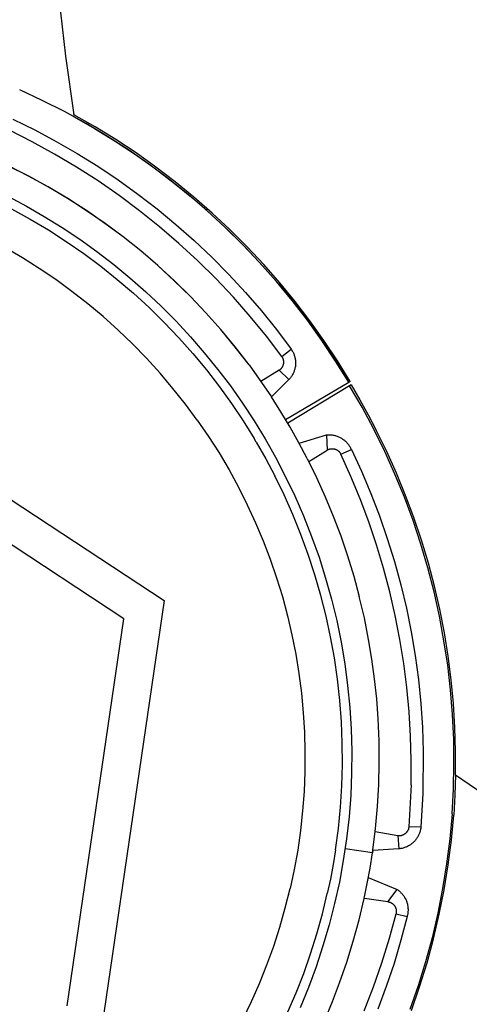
# Model space of a CAD drawing. Header units: millimetres. Extents: x -1239 to 1165, y -2569 to -664.
# Tile 17 of 44: x -639 to -591, y -1334 to -1229. Entities that reach past the tile are written whole.
import ezdxf

# ---------------------------------------------------------------- set-up
doc = ezdxf.new("R2010")
doc.units = ezdxf.units.MM
doc.layers.add('Make2D$Visible$Curvas', color=7, linetype='Continuous')

msp = doc.modelspace()

# ---------------------------------------------------------------- linework, layer by layer
at = {"layer": 'Make2D$Visible$Curvas', "color": 29, "lineweight": -3, "true_color": 0x4d342b}
for p, q in [((-635.17, -1226.59), (-634.45, -1232.89)), ((-634.45, -1232.89), (-633.55, -1239.18)), ((-636.94, -1237.63), (-639.35, -1236.5)), ((-634.57, -1238.83), (-636.94, -1237.63)), ((-632.25, -1240.12), (-634.57, -1238.83)), ((-633.64, -1239.13), (-633.64, -1239.13)), ((-633.64, -1239.13), (-633.55, -1239.18)), ((-631.29, -1240.46), (-633.55, -1239.18)), ((-640.08, -1239.64), (-637.74, -1240.79)), ((-633.6, -1239.36), (-633.6, -1239.36)), ((-633.6, -1239.36), (-631.35, -1240.65)), ((-629.96, -1241.49), (-632.25, -1240.12)), ((-638.02, -1242.07), (-640.46, -1240.84)), ((-637.74, -1240.79), (-635.45, -1242.02)), ((-631.35, -1240.65), (-629.14, -1242)), ((-629.07, -1241.83), (-631.29, -1240.46)), ((-635.62, -1243.38), (-638.02, -1242.07)), ((-635.45, -1242.02), (-633.19, -1243.32)), ((-627.73, -1242.93), (-629.96, -1241.49)), ((-629.14, -1242), (-626.98, -1243.44)), ((-626.91, -1243.26), (-629.07, -1241.83)), ((-633.27, -1244.78), (-635.62, -1243.38)), ((-633.19, -1243.32), (-630.98, -1244.69)), ((-625.55, -1244.45), (-627.73, -1242.93)), ((-626.98, -1243.44), (-624.87, -1244.94)), ((-624.79, -1244.77), (-626.91, -1243.26)), ((-623.42, -1246.04), (-625.55, -1244.45)), ((-630.97, -1246.26), (-633.27, -1244.78)), ((-630.98, -1244.69), (-628.82, -1246.14)), ((-624.87, -1244.94), (-622.82, -1246.51)), ((-622.72, -1246.34), (-624.79, -1244.77)), ((-628.72, -1247.82), (-630.97, -1246.26)), ((-628.82, -1246.14), (-626.71, -1247.67)), ((-621.34, -1247.7), (-623.42, -1246.04)), ((-622.82, -1246.51), (-620.81, -1248.15)), ((-620.71, -1247.99), (-622.72, -1246.34)), ((-626.71, -1247.67), (-624.65, -1249.26)), ((-626.53, -1249.46), (-628.72, -1247.82)), ((-619.33, -1249.44), (-621.34, -1247.7)), ((-620.81, -1248.15), (-618.86, -1249.85)), ((-618.76, -1249.7), (-620.71, -1247.99)), ((-624.4, -1251.17), (-626.53, -1249.46)), ((-624.65, -1249.26), (-622.64, -1250.92)), ((-617.37, -1251.24), (-619.33, -1249.44)), ((-616.86, -1251.47), (-618.76, -1249.7)), ((-618.86, -1249.85), (-616.97, -1251.62)), ((-622.32, -1252.95), (-624.4, -1251.17)), ((-622.64, -1250.92), (-620.69, -1252.64)), ((-615.48, -1253.11), (-617.37, -1251.24)), ((-616.97, -1251.62), (-615.14, -1253.45)), ((-615.02, -1253.31), (-616.86, -1251.47)), ((-620.69, -1252.64), (-618.8, -1254.43)), ((-620.31, -1254.81), (-622.32, -1252.95)), ((-613.65, -1255.04), (-615.48, -1253.11)), ((-615.14, -1253.45), (-613.37, -1255.34)), ((-613.24, -1255.21), (-615.02, -1253.31)), ((-618.37, -1256.73), (-620.31, -1254.81)), ((-618.8, -1254.43), (-616.97, -1256.28)), ((-611.89, -1257.03), (-613.65, -1255.04)), ((-613.37, -1255.34), (-611.66, -1257.29)), ((-611.53, -1257.16), (-613.24, -1255.21)), ((-616.49, -1258.72), (-618.37, -1256.73)), ((-616.97, -1256.28), (-615.2, -1258.2)), ((-610.19, -1259.08), (-611.89, -1257.03)), ((-609.88, -1259.17), (-611.53, -1257.16)), ((-615.2, -1258.2), (-613.5, -1260.17)), ((-611.66, -1257.29), (-610.02, -1259.3)), ((-614.69, -1260.78), (-616.49, -1258.72)), ((-608.57, -1261.19), (-610.19, -1259.08)), ((-608.31, -1261.24), (-609.88, -1259.17)), ((-613.5, -1260.17), (-611.87, -1262.19)), ((-610.02, -1259.3), (-608.45, -1261.36)), ((-612.96, -1262.89), (-614.69, -1260.78)), ((-607.03, -1263.35), (-608.57, -1261.19)), ((-608.45, -1261.36), (-606.95, -1263.47)), ((-606.8, -1263.36), (-608.31, -1261.24)), ((-611.87, -1262.19), (-610.3, -1264.27)), ((-611.3, -1265.07), (-612.96, -1262.89)), ((-605.55, -1265.56), (-607.03, -1263.35)), ((-606.95, -1263.47), (-605.51, -1265.62)), ((-605.36, -1265.52), (-606.8, -1263.36)), ((-611.3, -1265.07), (-610.3, -1264.27)), ((-610.3, -1264.27), (-610.15, -1264.54)), ((-610.15, -1264.54), (-610.11, -1264.61)), ((-611.28, -1265.1), (-611.3, -1265.07)), ((-611.26, -1265.13), (-611.28, -1265.1)), ((-611.24, -1265.15), (-611.26, -1265.13)), ((-611.22, -1265.19), (-611.24, -1265.15)), ((-611.21, -1265.22), (-611.22, -1265.19)), ((-611.19, -1265.25), (-611.21, -1265.22)), ((-611.18, -1265.28), (-611.19, -1265.25)), ((-611.16, -1265.31), (-611.18, -1265.28)), ((-611.15, -1265.34), (-611.16, -1265.31)), ((-611.14, -1265.38), (-611.15, -1265.34)), ((-611.13, -1265.41), (-611.14, -1265.38)), ((-611.13, -1265.45), (-611.13, -1265.41)), ((-611.12, -1265.48), (-611.13, -1265.45)), ((-611.11, -1265.51), (-611.12, -1265.48)), ((-611.11, -1265.55), (-611.11, -1265.51)), ((-611.1, -1265.58), (-611.11, -1265.55)), ((-611.1, -1265.62), (-611.1, -1265.58)), ((-610.11, -1264.61), (-610.07, -1264.69)), ((-610.07, -1264.69), (-610.03, -1264.77)), ((-610.03, -1264.77), (-610, -1264.85)), ((-610, -1264.85), (-609.97, -1264.94)), ((-609.97, -1264.94), (-609.94, -1265.02)), ((-609.94, -1265.02), (-609.92, -1265.11)), ((-609.92, -1265.11), (-609.9, -1265.19)), ((-609.9, -1265.19), (-609.88, -1265.28)), ((-609.88, -1265.28), (-609.87, -1265.36)), ((-609.87, -1265.36), (-609.85, -1265.45)), ((-609.85, -1265.45), (-609.84, -1265.54)), ((-609.84, -1265.54), (-609.84, -1265.63)), ((-604.15, -1267.83), (-605.55, -1265.56)), ((-604, -1267.73), (-605.36, -1265.52)), ((-611.58, -1266.53), (-613.55, -1267.73)), ((-611.58, -1266.53), (-611.55, -1266.51)), ((-610.56, -1267.54), (-611.58, -1266.53)), ((-611.55, -1266.51), (-611.53, -1266.49)), ((-611.53, -1266.49), (-611.5, -1266.47)), ((-611.5, -1266.47), (-611.47, -1266.45)), ((-611.47, -1266.45), (-611.44, -1266.42)), ((-611.44, -1266.42), (-611.42, -1266.4)), ((-611.42, -1266.4), (-611.39, -1266.38)), ((-611.39, -1266.38), (-611.37, -1266.35)), ((-611.37, -1266.35), (-611.35, -1266.33)), ((-611.35, -1266.33), (-611.32, -1266.3)), ((-611.32, -1266.3), (-611.3, -1266.27)), ((-611.3, -1266.27), (-611.28, -1266.24)), ((-611.28, -1266.24), (-611.26, -1266.21)), ((-611.26, -1266.21), (-611.24, -1266.18)), ((-611.24, -1266.18), (-611.23, -1266.15)), ((-611.23, -1266.15), (-611.21, -1266.12)), ((-611.21, -1266.12), (-611.2, -1266.09)), ((-611.2, -1266.09), (-611.18, -1266.06)), ((-611.18, -1266.06), (-611.17, -1266.03)), ((-611.17, -1266.03), (-611.16, -1266)), ((-611.16, -1266), (-611.15, -1265.96)), ((-611.15, -1265.96), (-611.14, -1265.93)), ((-611.14, -1265.93), (-611.13, -1265.89)), ((-611.13, -1265.89), (-611.12, -1265.86)), ((-611.12, -1265.86), (-611.11, -1265.83)), ((-611.11, -1265.76), (-611.1, -1265.72)), ((-611.11, -1265.79), (-611.11, -1265.76)), ((-611.11, -1265.83), (-611.11, -1265.79)), ((-611.1, -1265.65), (-611.1, -1265.62)), ((-611.1, -1265.69), (-611.1, -1265.65)), ((-611.1, -1265.72), (-611.1, -1265.69)), ((-609.97, -1266.58), (-610, -1266.66)), ((-609.94, -1266.49), (-609.97, -1266.58)), ((-609.92, -1266.41), (-609.94, -1266.49)), ((-609.9, -1266.32), (-609.92, -1266.41)), ((-609.88, -1266.24), (-609.9, -1266.32)), ((-609.86, -1266.15), (-609.88, -1266.24)), ((-609.85, -1266.06), (-609.86, -1266.15)), ((-609.84, -1265.98), (-609.85, -1266.06)), ((-609.84, -1265.63), (-609.83, -1265.71)), ((-609.83, -1265.8), (-609.84, -1265.89)), ((-609.84, -1265.89), (-609.84, -1265.98)), ((-609.83, -1265.71), (-609.83, -1265.8)), ((-605.51, -1265.62), (-604.15, -1267.83)), ((-610.56, -1267.54), (-612.43, -1269.38)), ((-610.5, -1267.48), (-610.56, -1267.54)), ((-610.44, -1267.41), (-610.5, -1267.48)), ((-610.39, -1267.34), (-610.44, -1267.41)), ((-610.33, -1267.27), (-610.39, -1267.34)), ((-610.28, -1267.2), (-610.33, -1267.27)), ((-610.23, -1267.13), (-610.28, -1267.2)), ((-610.19, -1267.06), (-610.23, -1267.13)), ((-610.15, -1266.98), (-610.19, -1267.06)), ((-610.1, -1266.9), (-610.15, -1266.98)), ((-610.07, -1266.82), (-610.1, -1266.9)), ((-610.03, -1266.74), (-610.07, -1266.82)), ((-610, -1266.66), (-610.03, -1266.74)), ((-610.9, -1271.83), (-604.15, -1267.83)), ((-604.05, -1268.21), (-610.67, -1272.2)), ((-604, -1267.73), (-604.15, -1267.83)), ((-603.89, -1268.11), (-604.05, -1268.21)), ((-602.72, -1270.51), (-604.05, -1268.21)), ((-603.89, -1268.11), (-602.96, -1269.71)), ((-602.96, -1269.71), (-602.06, -1271.32)), ((-601.46, -1272.86), (-602.72, -1270.51)), ((-602.06, -1271.32), (-601.21, -1272.95)), ((-600.29, -1275.25), (-601.46, -1272.86)), ((-600.09, -1275.25), (-601.21, -1272.95)), ((-609.46, -1274.35), (-606.54, -1273.46)), ((-606.54, -1273.46), (-606.45, -1273.45)), ((-606.54, -1273.46), (-606.47, -1275.1)), ((-606.45, -1273.45), (-606.36, -1273.45)), ((-606.36, -1273.45), (-606.27, -1273.45)), ((-606.27, -1273.45), (-606.18, -1273.45)), ((-606.18, -1273.45), (-606.09, -1273.45)), ((-606.09, -1273.45), (-606.01, -1273.46)), ((-606.01, -1273.46), (-605.92, -1273.47)), ((-605.92, -1273.47), (-605.83, -1273.48)), ((-605.83, -1273.48), (-605.74, -1273.5)), ((-605.74, -1273.5), (-605.65, -1273.52)), ((-605.65, -1273.52), (-605.57, -1273.54)), ((-605.57, -1273.54), (-605.48, -1273.57)), ((-605.48, -1273.57), (-605.4, -1273.6)), ((-605.4, -1273.6), (-605.31, -1273.63)), ((-605.31, -1273.63), (-605.23, -1273.66)), ((-605.23, -1273.66), (-605.15, -1273.7)), ((-605.15, -1273.7), (-605.07, -1273.74)), ((-605.07, -1273.74), (-604.99, -1273.78)), ((-604.99, -1273.78), (-604.92, -1273.83)), ((-604.92, -1273.83), (-604.84, -1273.88)), ((-604.84, -1273.88), (-604.77, -1273.93)), ((-604.77, -1273.93), (-604.69, -1273.98)), ((-604.69, -1273.98), (-604.62, -1274.03)), ((-604.62, -1274.03), (-604.56, -1274.09)), ((-606.39, -1275.06), (-606.47, -1275.1)), ((-606.39, -1275.06), (-606.36, -1275.04)), ((-606.36, -1275.04), (-606.33, -1275.03)), ((-606.33, -1275.03), (-606.29, -1275.01)), ((-606.29, -1275.01), (-606.26, -1275)), ((-606.26, -1275), (-606.23, -1274.99)), ((-606.23, -1274.99), (-606.19, -1274.98)), ((-606.19, -1274.98), (-606.16, -1274.97)), ((-606.16, -1274.97), (-606.12, -1274.96)), ((-606.12, -1274.96), (-606.08, -1274.96)), ((-606.08, -1274.96), (-606.05, -1274.95)), ((-606.05, -1274.95), (-606.01, -1274.95)), ((-606.01, -1274.95), (-605.98, -1274.95)), ((-605.98, -1274.95), (-605.94, -1274.95)), ((-605.94, -1274.95), (-605.9, -1274.95)), ((-605.9, -1274.95), (-605.87, -1274.95)), ((-605.87, -1274.95), (-605.83, -1274.95)), ((-605.83, -1274.95), (-605.8, -1274.95)), ((-605.8, -1274.95), (-605.76, -1274.96)), ((-605.76, -1274.96), (-605.72, -1274.96)), ((-605.72, -1274.96), (-605.69, -1274.97)), ((-605.69, -1274.97), (-605.65, -1274.98)), ((-605.65, -1274.98), (-605.62, -1274.99)), ((-605.62, -1274.99), (-605.58, -1275)), ((-605.58, -1275), (-605.55, -1275.01)), ((-605.55, -1275.01), (-605.52, -1275.03)), ((-605.52, -1275.03), (-605.48, -1275.04)), ((-605.48, -1275.04), (-605.45, -1275.06)), ((-605.45, -1275.06), (-605.42, -1275.07)), ((-605.42, -1275.07), (-605.39, -1275.09)), ((-605.39, -1275.09), (-605.36, -1275.11)), ((-604.98, -1275.54), (-603.87, -1275.02)), ((-604.56, -1274.09), (-604.49, -1274.15)), ((-604.49, -1274.15), (-604.42, -1274.21)), ((-604.42, -1274.21), (-604.36, -1274.28)), ((-604.36, -1274.28), (-604.3, -1274.34)), ((-604.3, -1274.34), (-604.25, -1274.41)), ((-604.25, -1274.41), (-604.19, -1274.48)), ((-604.19, -1274.48), (-604.14, -1274.55)), ((-604.14, -1274.55), (-604.09, -1274.63)), ((-604.09, -1274.63), (-604.04, -1274.7)), ((-604.04, -1274.7), (-603.99, -1274.78)), ((-603.99, -1274.78), (-603.95, -1274.86)), ((-603.95, -1274.86), (-603.91, -1274.94)), ((-603.91, -1274.94), (-603.87, -1275.02)), ((-603.87, -1275.02), (-602.79, -1277.36)), ((-617.72, -1275.89), (-617.72, -1275.89)), ((-608.43, -1276.32), (-606.47, -1275.1)), ((-605.36, -1275.11), (-605.33, -1275.13)), ((-605.33, -1275.13), (-605.3, -1275.15)), ((-605.3, -1275.15), (-605.27, -1275.17)), ((-605.27, -1275.17), (-605.24, -1275.2)), ((-605.24, -1275.2), (-605.21, -1275.22)), ((-605.21, -1275.22), (-605.19, -1275.25)), ((-605.19, -1275.25), (-605.16, -1275.27)), ((-605.16, -1275.27), (-605.14, -1275.3)), ((-605.14, -1275.3), (-605.12, -1275.33)), ((-605.12, -1275.33), (-605.09, -1275.36)), ((-605.09, -1275.36), (-605.07, -1275.38)), ((-605.07, -1275.38), (-605.05, -1275.41)), ((-605.05, -1275.41), (-605.03, -1275.45)), ((-605.03, -1275.45), (-605.01, -1275.48)), ((-605.01, -1275.48), (-605, -1275.51)), ((-605, -1275.51), (-604.98, -1275.54)), ((-603.91, -1277.92), (-604.98, -1275.54)), ((-599.2, -1277.67), (-600.29, -1275.25)), ((-599.04, -1277.57), (-600.09, -1275.25)), ((-602.91, -1280.33), (-603.91, -1277.92)), ((-602.79, -1277.36), (-601.79, -1279.73)), ((-598.19, -1280.14), (-599.2, -1277.67)), ((-598.07, -1279.94), (-599.04, -1277.57)), ((-602, -1282.77), (-602.91, -1280.33)), ((-601.79, -1279.73), (-600.87, -1282.14)), ((-597.27, -1282.63), (-598.19, -1280.14)), ((-597.18, -1282.33), (-598.07, -1279.94)), ((-600.87, -1282.14), (-600.02, -1284.58)), ((-596.37, -1284.75), (-597.18, -1282.33)), ((-601.17, -1285.25), (-602, -1282.77)), ((-596.43, -1285.16), (-597.27, -1282.63)), ((-600.02, -1284.58), (-599.26, -1287.04)), ((-600.42, -1287.74), (-601.17, -1285.25)), ((-595.68, -1287.71), (-596.43, -1285.16)), ((-595.63, -1287.19), (-596.37, -1284.75)), ((-599.75, -1290.27), (-600.42, -1287.74)), ((-599.26, -1287.04), (-598.58, -1289.53)), ((-595.02, -1290.29), (-595.68, -1287.71)), ((-594.98, -1289.66), (-595.63, -1287.19)), ((-598.58, -1289.53), (-597.98, -1292.04)), ((-594.41, -1292.14), (-594.98, -1289.66)), ((-599.17, -1292.81), (-599.75, -1290.27)), ((-594.44, -1292.89), (-595.02, -1290.29)), ((-598.67, -1295.37), (-599.17, -1292.81)), ((-597.98, -1292.04), (-597.47, -1294.56)), ((-593.96, -1295.51), (-594.44, -1292.89)), ((-593.92, -1294.65), (-594.41, -1292.14)), ((-597.47, -1294.56), (-597.04, -1297.11)), ((-593.51, -1297.17), (-593.92, -1294.65)), ((-598.25, -1297.95), (-598.67, -1295.37)), ((-593.56, -1298.14), (-593.96, -1295.51)), ((-597.04, -1297.11), (-596.69, -1299.66)), ((-593.19, -1299.7), (-593.51, -1297.17)), ((-597.93, -1300.53), (-598.25, -1297.95)), ((-593.26, -1300.78), (-593.56, -1298.14)), ((-596.69, -1299.66), (-596.43, -1302.23)), ((-592.94, -1302.24), (-593.19, -1299.7)), ((-597.69, -1303.13), (-597.93, -1300.53)), ((-593.05, -1303.43), (-593.26, -1300.78)), ((-596.43, -1302.23), (-596.26, -1304.8)), ((-592.79, -1304.79), (-592.94, -1302.24)), ((-597.53, -1305.74), (-597.69, -1303.13)), ((-592.92, -1306.09), (-593.05, -1303.43)), ((-596.26, -1304.8), (-596.17, -1307.37)), ((-592.71, -1307.34), (-592.79, -1304.79)), ((-597.46, -1308.34), (-597.53, -1305.74)), ((-592.89, -1308.75), (-592.92, -1306.09)), ((-596.17, -1307.37), (-596.21, -1311.88)), ((-592.72, -1309.89), (-592.71, -1307.34)), ((-597.48, -1310.95), (-597.46, -1308.34)), ((-592.95, -1311.41), (-592.89, -1308.75)), ((-592.72, -1309.89), (-592.79, -1312.04)), ((-592.72, -1309.89), (-589.79, -1311.89)), ((-597.48, -1310.95), (-597.71, -1315.45)), ((-596.21, -1311.88), (-596.44, -1315.5)), ((-593.1, -1314.07), (-592.95, -1311.41)), ((-592.79, -1312.04), (-592.92, -1314.18)), ((-593.1, -1314.06), (-593.34, -1316.74)), ((-593.17, -1316.86), (-592.92, -1314.19)), ((-601.32, -1315.96), (-598.89, -1316.36)), ((-598.17, -1316.22), (-598.2, -1316.24)), ((-598.15, -1316.2), (-598.17, -1316.22)), ((-598.12, -1316.18), (-598.15, -1316.2)), ((-598.09, -1316.16), (-598.12, -1316.18)), ((-598.06, -1316.14), (-598.09, -1316.16)), ((-598.04, -1316.11), (-598.06, -1316.14)), ((-598.01, -1316.09), (-598.04, -1316.11)), ((-597.99, -1316.07), (-598.01, -1316.09)), ((-597.97, -1316.04), (-597.99, -1316.07)), ((-597.94, -1316.01), (-597.97, -1316.04)), ((-597.92, -1315.99), (-597.94, -1316.01)), ((-597.9, -1315.96), (-597.92, -1315.99)), ((-597.88, -1315.93), (-597.9, -1315.96)), ((-597.86, -1315.9), (-597.88, -1315.93)), ((-597.85, -1315.87), (-597.86, -1315.9)), ((-597.83, -1315.84), (-597.85, -1315.87)), ((-597.81, -1315.81), (-597.83, -1315.84)), ((-597.8, -1315.78), (-597.81, -1315.81)), ((-597.79, -1315.75), (-597.8, -1315.78)), ((-597.77, -1315.72), (-597.79, -1315.75)), ((-597.76, -1315.69), (-597.77, -1315.72)), ((-597.75, -1315.65), (-597.76, -1315.69)), ((-597.74, -1315.62), (-597.75, -1315.65)), ((-597.73, -1315.55), (-597.74, -1315.59)), ((-597.74, -1315.59), (-597.74, -1315.62)), ((-597.72, -1315.52), (-597.73, -1315.55)), ((-597.71, -1315.45), (-597.72, -1315.48)), ((-597.72, -1315.48), (-597.72, -1315.52)), ((-596.44, -1315.5), (-597.71, -1315.45)), ((-596.61, -1316.19), (-596.64, -1316.27)), ((-596.58, -1316.11), (-596.61, -1316.19)), ((-596.55, -1316.02), (-596.58, -1316.11)), ((-596.52, -1315.94), (-596.55, -1316.02)), ((-596.5, -1315.85), (-596.52, -1315.94)), ((-596.48, -1315.77), (-596.5, -1315.85)), ((-596.46, -1315.68), (-596.48, -1315.77)), ((-596.45, -1315.59), (-596.46, -1315.68)), ((-596.44, -1315.5), (-596.45, -1315.59)), ((-598.89, -1316.36), (-598.78, -1317.8)), ((-598.89, -1316.36), (-598.85, -1316.37)), ((-598.85, -1316.37), (-598.82, -1316.37)), ((-598.82, -1316.37), (-598.79, -1316.38)), ((-598.79, -1316.38), (-598.75, -1316.38)), ((-598.75, -1316.38), (-598.72, -1316.38)), ((-598.72, -1316.38), (-598.69, -1316.38)), ((-598.69, -1316.38), (-598.65, -1316.38)), ((-598.65, -1316.38), (-598.62, -1316.37)), ((-598.62, -1316.37), (-598.59, -1316.37)), ((-598.59, -1316.37), (-598.55, -1316.36)), ((-598.55, -1316.36), (-598.52, -1316.36)), ((-598.52, -1316.36), (-598.49, -1316.35)), ((-598.49, -1316.35), (-598.45, -1316.34)), ((-598.45, -1316.34), (-598.42, -1316.33)), ((-598.42, -1316.33), (-598.39, -1316.32)), ((-598.39, -1316.32), (-598.36, -1316.31)), ((-598.36, -1316.31), (-598.32, -1316.3)), ((-598.32, -1316.3), (-598.29, -1316.28)), ((-598.29, -1316.28), (-598.26, -1316.27)), ((-598.23, -1316.25), (-598.26, -1316.27)), ((-598.2, -1316.24), (-598.23, -1316.25)), ((-597.4, -1317.25), (-597.47, -1317.3)), ((-597.33, -1317.19), (-597.4, -1317.25)), ((-597.26, -1317.13), (-597.33, -1317.19)), ((-597.2, -1317.07), (-597.26, -1317.13)), ((-597.13, -1317.01), (-597.2, -1317.07)), ((-597.07, -1316.94), (-597.13, -1317.01)), ((-597.02, -1316.88), (-597.07, -1316.94)), ((-596.96, -1316.81), (-597.02, -1316.88)), ((-596.91, -1316.74), (-596.96, -1316.81)), ((-596.86, -1316.66), (-596.91, -1316.74)), ((-596.81, -1316.59), (-596.86, -1316.66)), ((-596.76, -1316.51), (-596.81, -1316.59)), ((-596.72, -1316.43), (-596.76, -1316.51)), ((-596.68, -1316.35), (-596.72, -1316.43)), ((-596.64, -1316.27), (-596.68, -1316.35)), ((-593.34, -1316.74), (-593.68, -1319.41)), ((-593.5, -1319.53), (-593.17, -1316.86)), ((-598.78, -1317.8), (-601.57, -1317.97)), ((-598.69, -1317.79), (-598.78, -1317.8)), ((-598.61, -1317.78), (-598.69, -1317.79)), ((-598.52, -1317.76), (-598.61, -1317.78)), ((-598.43, -1317.75), (-598.52, -1317.76)), ((-598.34, -1317.72), (-598.43, -1317.75)), ((-598.26, -1317.7), (-598.34, -1317.72)), ((-598.17, -1317.67), (-598.26, -1317.7)), ((-598.09, -1317.64), (-598.17, -1317.67)), ((-598.01, -1317.61), (-598.09, -1317.64)), ((-597.93, -1317.58), (-598.01, -1317.61)), ((-597.85, -1317.54), (-597.93, -1317.58)), ((-597.77, -1317.5), (-597.85, -1317.54)), ((-597.69, -1317.45), (-597.77, -1317.5)), ((-597.61, -1317.41), (-597.69, -1317.45)), ((-597.54, -1317.36), (-597.61, -1317.41)), ((-597.47, -1317.3), (-597.54, -1317.36)), ((-593.68, -1319.41), (-594.1, -1322.07)), ((-593.93, -1322.18), (-593.5, -1319.53)), ((-602.06, -1320.89), (-598.97, -1322.16)), ((-599.96, -1323.47), (-598.97, -1322.16)), ((-598.97, -1322.16), (-598.9, -1322.21)), ((-598.9, -1322.21), (-598.83, -1322.26)), ((-598.83, -1322.26), (-598.76, -1322.32)), ((-598.76, -1322.32), (-598.69, -1322.37)), ((-598.69, -1322.37), (-598.62, -1322.43)), ((-598.62, -1322.43), (-598.56, -1322.5)), ((-598.56, -1322.5), (-598.5, -1322.56)), ((-594.1, -1322.07), (-594.62, -1324.7)), ((-594.46, -1324.81), (-593.93, -1322.18)), ((-602.51, -1323.13), (-602.47, -1323.13)), ((-599.96, -1323.47), (-602.47, -1323.13)), ((-599.96, -1323.47), (-599.92, -1323.48)), ((-599.92, -1323.48), (-599.89, -1323.48)), ((-599.89, -1323.48), (-599.85, -1323.49)), ((-599.85, -1323.49), (-599.82, -1323.5)), ((-599.82, -1323.5), (-599.78, -1323.51)), ((-599.78, -1323.51), (-599.75, -1323.52)), ((-599.75, -1323.52), (-599.72, -1323.53)), ((-599.72, -1323.53), (-599.68, -1323.55)), ((-599.68, -1323.55), (-599.65, -1323.56)), ((-599.65, -1323.56), (-599.62, -1323.58)), ((-599.62, -1323.58), (-599.59, -1323.59)), ((-599.59, -1323.59), (-599.56, -1323.61)), ((-598.5, -1322.56), (-598.44, -1322.63)), ((-598.44, -1322.63), (-598.38, -1322.7)), ((-598.38, -1322.7), (-598.33, -1322.77)), ((-598.33, -1322.77), (-598.27, -1322.84)), ((-598.27, -1322.84), (-598.22, -1322.91)), ((-598.22, -1322.91), (-598.18, -1322.99)), ((-598.18, -1322.99), (-598.13, -1323.07)), ((-598.13, -1323.07), (-598.09, -1323.14)), ((-598.09, -1323.14), (-598.05, -1323.22)), ((-598.05, -1323.22), (-598.01, -1323.31)), ((-598.01, -1323.31), (-597.98, -1323.39)), ((-597.98, -1323.39), (-597.95, -1323.47)), ((-597.95, -1323.47), (-597.92, -1323.56)), ((-597.92, -1323.56), (-597.9, -1323.64)), ((-599.56, -1323.61), (-599.53, -1323.63)), ((-599.53, -1323.63), (-599.5, -1323.65)), ((-599.5, -1323.65), (-599.47, -1323.67)), ((-599.47, -1323.67), (-599.44, -1323.69)), ((-599.44, -1323.69), (-599.41, -1323.72)), ((-599.41, -1323.72), (-599.39, -1323.74)), ((-599.39, -1323.74), (-599.36, -1323.77)), ((-599.36, -1323.77), (-599.33, -1323.79)), ((-599.33, -1323.79), (-599.31, -1323.82)), ((-599.31, -1323.82), (-599.29, -1323.85)), ((-599.29, -1323.85), (-599.27, -1323.87)), ((-599.27, -1323.87), (-599.24, -1323.9)), ((-599.24, -1323.9), (-599.22, -1323.93)), ((-599.22, -1323.93), (-599.21, -1323.96)), ((-599.21, -1323.96), (-599.19, -1323.99)), ((-599.19, -1323.99), (-599.17, -1324.03)), ((-599.17, -1324.03), (-599.16, -1324.06)), ((-599.16, -1324.06), (-599.14, -1324.09)), ((-599.14, -1324.09), (-599.13, -1324.12)), ((-599.13, -1324.12), (-599.11, -1324.16)), ((-599.11, -1324.16), (-599.1, -1324.19)), ((-599.1, -1324.19), (-599.09, -1324.22)), ((-599.09, -1324.22), (-599.08, -1324.26)), ((-599.08, -1324.26), (-599.08, -1324.29)), ((-599.08, -1324.29), (-599.07, -1324.33)), ((-599.07, -1324.33), (-599.06, -1324.36)), ((-599.06, -1324.61), (-599.07, -1324.65)), ((-599.07, -1324.65), (-599.07, -1324.68)), ((-599.06, -1324.36), (-599.06, -1324.4)), ((-599.06, -1324.4), (-599.06, -1324.44)), ((-599.06, -1324.44), (-599.06, -1324.47)), ((-599.06, -1324.47), (-599.06, -1324.51)), ((-599.06, -1324.51), (-599.06, -1324.54)), ((-599.06, -1324.54), (-599.06, -1324.58)), ((-599.06, -1324.58), (-599.06, -1324.61)), ((-597.9, -1323.64), (-597.87, -1323.73)), ((-597.87, -1323.73), (-597.86, -1323.82)), ((-597.86, -1323.82), (-597.84, -1323.9)), ((-597.84, -1323.9), (-597.83, -1323.99)), ((-597.83, -1323.99), (-597.82, -1324.08)), ((-597.82, -1324.62), (-597.83, -1324.7)), ((-597.82, -1324.08), (-597.81, -1324.17)), ((-597.81, -1324.53), (-597.82, -1324.62)), ((-597.81, -1324.17), (-597.8, -1324.26)), ((-597.8, -1324.44), (-597.81, -1324.53)), ((-597.8, -1324.26), (-597.8, -1324.35)), ((-597.8, -1324.35), (-597.8, -1324.44)), ((-599.8, -1327.39), (-599.09, -1324.75)), ((-599.08, -1324.72), (-599.09, -1324.75)), ((-599.09, -1324.75), (-597.9, -1325.05)), ((-599.07, -1324.68), (-599.08, -1324.72)), ((-597.9, -1325.05), (-598.56, -1327.57)), ((-597.88, -1324.97), (-597.9, -1325.05)), ((-597.86, -1324.88), (-597.88, -1324.97)), ((-597.84, -1324.79), (-597.86, -1324.88)), ((-597.83, -1324.7), (-597.84, -1324.79)), ((-594.62, -1324.7), (-595.23, -1327.32)), ((-595.07, -1327.43), (-594.46, -1324.81)), ((-600.61, -1330.01), (-599.8, -1327.39)), ((-598.56, -1327.57), (-599.3, -1330.07)), ((-595.23, -1327.32), (-595.93, -1329.92)), ((-595.77, -1330.02), (-595.07, -1327.43)), ((-595.93, -1329.92), (-596.72, -1332.49)), ((-601.51, -1332.59), (-600.61, -1330.01)), ((-599.3, -1330.07), (-600.13, -1332.54)), ((-596.56, -1332.59), (-595.77, -1330.02)), ((-602.49, -1335.14), (-601.51, -1332.59)), ((-600.13, -1332.54), (-601.03, -1334.98)), ((-596.72, -1332.49), (-597.6, -1335.03)), ((-597.44, -1335.13), (-596.56, -1332.59))]:
    msp.add_line(p, q, dxfattribs=at)
at = {"layer": 'Make2D$Visible$Curvas', "color": 250, "lineweight": -3, "true_color": 0x111111}
for p, q in [((-638.41, -1245.74), (-640.56, -1244.66)), ((-638.39, -1245.75), (-640.54, -1244.67)), ((-636.3, -1246.91), (-638.41, -1245.74)), ((-636.28, -1246.92), (-638.39, -1245.75)), ((-634.23, -1248.14), (-636.3, -1246.91)), ((-634.21, -1248.15), (-636.28, -1246.92)), ((-640.56, -1247.93), (-638.63, -1248.97)), ((-632.21, -1249.44), (-634.23, -1248.14)), ((-632.19, -1249.45), (-634.21, -1248.15)), ((-640.22, -1249.25), (-638.23, -1250.35)), ((-638.63, -1248.97), (-636.74, -1250.06)), ((-630.23, -1250.81), (-632.21, -1249.44)), ((-630.21, -1250.82), (-632.19, -1249.45)), ((-638.23, -1250.35), (-636.28, -1251.51)), ((-636.74, -1250.06), (-634.82, -1251.26)), ((-628.29, -1252.25), (-630.23, -1250.81)), ((-628.28, -1252.26), (-630.21, -1250.82)), ((-636.28, -1251.51), (-634.37, -1252.74)), ((-634.82, -1251.26), (-632.93, -1252.51)), ((-634.37, -1252.74), (-632.5, -1254.04)), ((-632.93, -1252.51), (-631.1, -1253.83)), ((-626.41, -1253.76), (-628.29, -1252.25)), ((-626.4, -1253.76), (-628.28, -1252.26)), ((-639.07, -1254.49), (-640.93, -1253.4)), ((-631.1, -1253.83), (-629.3, -1255.21)), ((-624.58, -1255.32), (-626.41, -1253.76)), ((-624.57, -1255.33), (-626.4, -1253.76)), ((-637.26, -1255.63), (-639.07, -1254.49)), ((-632.5, -1254.04), (-630.68, -1255.39)), ((-635.49, -1256.83), (-637.26, -1255.63)), ((-630.68, -1255.39), (-628.91, -1256.81)), ((-629.3, -1255.21), (-627.56, -1256.64)), ((-622.81, -1256.95), (-624.58, -1255.32)), ((-622.8, -1256.96), (-624.57, -1255.33)), ((-633.76, -1258.1), (-635.49, -1256.83)), ((-628.91, -1256.81), (-627.19, -1258.29)), ((-627.56, -1256.64), (-625.86, -1258.14)), ((-621.09, -1258.64), (-622.81, -1256.95)), ((-621.08, -1258.65), (-622.8, -1256.96)), ((-632.07, -1259.42), (-633.76, -1258.1)), ((-625.86, -1258.14), (-624.21, -1259.69)), ((-627.19, -1258.29), (-625.51, -1259.83)), ((-619.43, -1260.39), (-621.09, -1258.64)), ((-619.43, -1260.39), (-621.08, -1258.65)), ((-630.42, -1260.8), (-632.07, -1259.42)), ((-625.51, -1259.83), (-623.89, -1261.42)), ((-624.21, -1259.69), (-622.62, -1261.3)), ((-628.83, -1262.23), (-630.42, -1260.8)), ((-622.62, -1261.3), (-621.08, -1262.95)), ((-617.83, -1262.19), (-619.43, -1260.39)), ((-617.83, -1262.19), (-619.43, -1260.39)), ((-627.28, -1263.72), (-628.83, -1262.23)), ((-623.89, -1261.42), (-622.33, -1263.06)), ((-616.29, -1264.04), (-617.83, -1262.19)), ((-616.29, -1264.05), (-617.83, -1262.19)), ((-622.33, -1263.06), (-620.82, -1264.76)), ((-621.08, -1262.95), (-619.6, -1264.66)), ((-625.79, -1265.25), (-627.28, -1263.72)), ((-614.82, -1265.95), (-616.29, -1264.04)), ((-614.82, -1265.95), (-616.29, -1264.05)), ((-624.34, -1266.84), (-625.79, -1265.25)), ((-620.82, -1264.76), (-619.38, -1266.51)), ((-619.6, -1264.66), (-618.18, -1266.42)), ((-619.38, -1266.51), (-617.99, -1268.31)), ((-618.18, -1266.42), (-616.81, -1268.22)), ((-614.82, -1265.95), (-612.43, -1269.38)), ((-622.96, -1268.48), (-624.34, -1266.84)), ((-621.62, -1270.16), (-622.96, -1268.48)), ((-617.99, -1268.31), (-616.69, -1270.11)), ((-616.81, -1268.22), (-615.51, -1270.07)), ((-612.43, -1269.38), (-612.43, -1269.37)), ((-611.4, -1271), (-612.43, -1269.38)), ((-620.35, -1271.88), (-621.62, -1270.16)), ((-616.69, -1270.11), (-615.46, -1271.96)), ((-615.51, -1270.07), (-614.27, -1271.96)), ((-620.35, -1271.88), (-619.16, -1273.62)), ((-610.42, -1272.64), (-611.4, -1271)), ((-610.89, -1271.83), (-610.89, -1271.83)), ((-615.46, -1271.96), (-614.28, -1273.84)), ((-614.27, -1271.96), (-613.09, -1273.89)), ((-610.67, -1272.2), (-610.67, -1272.2)), ((-609.49, -1274.3), (-610.42, -1272.64)), ((-619.16, -1273.62), (-618.03, -1275.4)), ((-614.05, -1274.23), (-614.28, -1273.84)), ((-613.09, -1273.89), (-611.98, -1275.86)), ((-614.05, -1274.23), (-613.03, -1276.02)), ((-608.6, -1276), (-609.49, -1274.3)), ((-609.45, -1274.34), (-609.45, -1274.34)), ((-618.03, -1275.4), (-616.96, -1277.22)), ((-613.03, -1276.02), (-612.07, -1277.84)), ((-611.98, -1275.86), (-610.94, -1277.87)), ((-608.6, -1276), (-607.6, -1278.03)), ((-616.96, -1277.22), (-615.95, -1279.07)), ((-612.08, -1277.83), (-612.07, -1277.84)), ((-611.06, -1279.9), (-612.07, -1277.84)), ((-611.19, -1277.37), (-611.18, -1277.39)), ((-610.94, -1277.87), (-609.92, -1279.99)), ((-607.6, -1278.03), (-606.67, -1280.09)), ((-615.95, -1279.07), (-615, -1280.95)), ((-610.13, -1281.99), (-611.06, -1279.9)), ((-609.92, -1279.99), (-608.98, -1282.15)), ((-606.67, -1280.09), (-605.81, -1282.18)), ((-615, -1280.95), (-614.12, -1282.87)), ((-609.27, -1284.12), (-610.13, -1281.99)), ((-608.98, -1282.15), (-608.12, -1284.34)), ((-605.81, -1282.18), (-605.01, -1284.29)), ((-614.12, -1282.87), (-613.3, -1284.81)), ((-608.48, -1286.27), (-609.27, -1284.12)), ((-608.12, -1284.34), (-607.33, -1286.55)), ((-605.01, -1284.29), (-604.28, -1286.43)), ((-613.3, -1284.81), (-612.55, -1286.78)), ((-607.77, -1288.45), (-608.48, -1286.27)), ((-607.33, -1286.55), (-606.62, -1288.8)), ((-604.28, -1286.43), (-603.61, -1288.59)), ((-612.55, -1286.78), (-611.87, -1288.77)), ((-611.87, -1288.77), (-611.25, -1290.79)), ((-607.13, -1290.65), (-607.77, -1288.45)), ((-606.62, -1288.8), (-605.99, -1291.06)), ((-603.61, -1288.59), (-603.02, -1290.78)), ((-611.25, -1290.79), (-610.7, -1292.83)), ((-606.57, -1292.87), (-607.13, -1290.65)), ((-602.48, -1293.06), (-603.02, -1290.78)), ((-605.99, -1291.06), (-605.44, -1293.35)), ((-610.7, -1292.83), (-610.22, -1294.88)), ((-606.09, -1295.11), (-606.57, -1292.87)), ((-605.44, -1293.35), (-604.97, -1295.65)), ((-602.02, -1295.37), (-602.48, -1293.06)), ((-610.22, -1294.88), (-609.81, -1296.95)), ((-605.68, -1297.36), (-606.09, -1295.11)), ((-604.97, -1295.65), (-604.58, -1297.97)), ((-601.67, -1297.48), (-602.02, -1295.37)), ((-609.81, -1296.95), (-609.48, -1299.03)), ((-605.35, -1299.63), (-605.68, -1297.36)), ((-604.58, -1297.97), (-604.27, -1300.31)), ((-601.38, -1299.6), (-601.67, -1297.48)), ((-609.48, -1299.03), (-609.21, -1301.12)), ((-605.1, -1301.91), (-605.35, -1299.63)), ((-604.27, -1300.31), (-604.04, -1302.65)), ((-601.16, -1301.73), (-601.38, -1299.6)), ((-609.21, -1301.12), (-609.01, -1303.22)), ((-604.93, -1304.19), (-605.1, -1301.91)), ((-601, -1303.87), (-601.16, -1301.73)), ((-609.01, -1303.22), (-608.88, -1305.32)), ((-604.04, -1302.65), (-603.89, -1304.99)), ((-604.84, -1306.48), (-604.93, -1304.19)), ((-600.9, -1306.22), (-601, -1303.87)), ((-608.88, -1305.32), (-608.83, -1307.43)), ((-603.89, -1304.99), (-603.82, -1307.35)), ((-604.83, -1308.77), (-604.84, -1306.48)), ((-600.88, -1308.58), (-600.9, -1306.22)), ((-608.83, -1307.43), (-608.84, -1309.54)), ((-603.82, -1307.35), (-603.84, -1309.7)), ((-604.89, -1311.06), (-604.83, -1308.77)), ((-600.93, -1310.93), (-600.88, -1308.58)), ((-608.84, -1309.54), (-608.93, -1311.65)), ((-603.84, -1309.7), (-603.94, -1312.05)), ((-601.07, -1313.28), (-600.93, -1310.93)), ((-608.93, -1311.65), (-609.09, -1313.75)), ((-605.03, -1313.35), (-604.89, -1311.06)), ((-603.94, -1312.05), (-604.12, -1314.39)), ((-609.09, -1313.75), (-609.32, -1315.84)), ((-605.26, -1315.63), (-605.03, -1313.35)), ((-601.28, -1315.63), (-601.07, -1313.28)), ((-604.12, -1314.39), (-604.38, -1316.73)), ((-609.32, -1315.84), (-609.61, -1317.93)), ((-605.56, -1317.9), (-605.26, -1315.63)), ((-601.58, -1317.96), (-601.28, -1315.63)), ((-604.38, -1316.73), (-604.73, -1319.06)), ((-609.61, -1317.93), (-609.98, -1320.01)), ((-605.56, -1317.9), (-605.81, -1319.48)), ((-601.62, -1318.23), (-604.53, -1317.8)), ((-601.87, -1319.87), (-601.61, -1318.23)), ((-601.57, -1317.96), (-601.61, -1318.23)), ((-601.61, -1318.23), (-601.58, -1317.97)), ((-604.73, -1319.06), (-605.15, -1321.37)), ((-609.98, -1320.01), (-610.42, -1322.07)), ((-605.81, -1319.48), (-606.11, -1321.04)), ((-602.17, -1321.5), (-601.87, -1319.87)), ((-606.11, -1321.04), (-606.44, -1322.6)), ((-605.15, -1321.37), (-605.66, -1323.67)), ((-610.94, -1324.14), (-610.42, -1322.07)), ((-602.51, -1323.13), (-602.17, -1321.5)), ((-606.96, -1324.77), (-606.44, -1322.6)), ((-603.05, -1325.42), (-602.51, -1323.13)), ((-602.47, -1323.13), (-602.47, -1323.13)), ((-611.53, -1326.19), (-610.94, -1324.14)), ((-605.66, -1323.67), (-606.24, -1325.95)), ((-607.56, -1326.91), (-606.96, -1324.77)), ((-603.67, -1327.69), (-603.05, -1325.42)), ((-612.18, -1328.23), (-611.53, -1326.19)), ((-606.24, -1325.95), (-606.91, -1328.2)), ((-608.23, -1329.04), (-607.56, -1326.91)), ((-604.37, -1329.94), (-603.67, -1327.69)), ((-612.91, -1330.23), (-612.18, -1328.23)), ((-606.91, -1328.2), (-607.65, -1330.44)), ((-608.97, -1331.14), (-608.23, -1329.04)), ((-613.7, -1332.22), (-612.91, -1330.23)), ((-607.65, -1330.44), (-608.47, -1332.64)), ((-605.14, -1332.17), (-604.37, -1329.94)), ((-609.77, -1333.22), (-608.97, -1331.14)), ((-614.56, -1334.17), (-613.7, -1332.22)), ((-608.47, -1332.64), (-609.36, -1334.82)), ((-605.9, -1334.17), (-605.14, -1332.17)), ((-610.65, -1335.26), (-609.77, -1333.22)), ((-615.49, -1336.1), (-614.56, -1334.17)), ((-606.72, -1336.14), (-605.9, -1334.17))]:
    msp.add_line(p, q, dxfattribs=at)
at = {"layer": 'Make2D$Visible$Curvas', "color": 8, "lineweight": -3, "true_color": 0x7f7f7f}
for p, q in [((-652.47, -1272.4), (-623.89, -1291.22)), ((-628.22, -1293.16), (-646.07, -1281.41)), ((-623.89, -1291.22), (-630.69, -1337.73)), ((-634.28, -1334.63), (-628.22, -1293.16))]:
    msp.add_line(p, q, dxfattribs=at)

doc.saveas('drawing.dxf')
